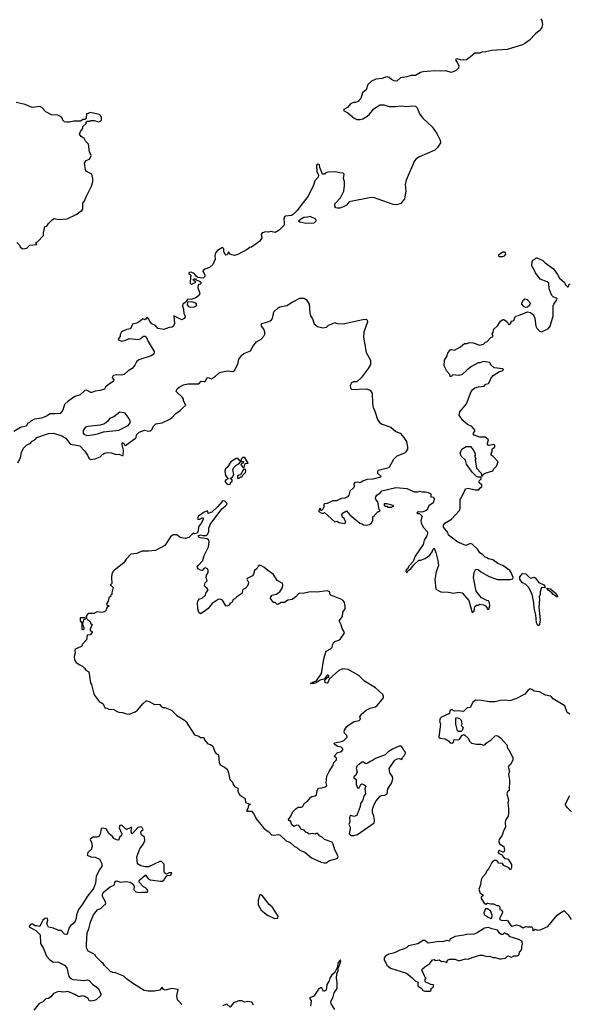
# Model space of a CAD drawing. Extents: x 1980017 to 2252640, y 74400 to 266395.
# Tile 170 of 256: x 2077318 to 2083787, y 220017 to 231615. Entities that reach past the tile are written whole.
import ezdxf

# ---------------------------------------------------------------- set-up
doc = ezdxf.new("R2010")
doc.units = 0

msp = doc.modelspace()

# ---------------------------------------------------------------- linework, layer by layer
at = {"layer": '0CON20XD'}
for points in [[(2083452, 231625), (2083462, 231605), (2083472, 231555), (2083458, 231515), (2083432, 231485), (2083390, 231450), (2083318, 231372), (2083265, 231333), (2083235, 231320), (2083055, 231262), (2082875, 231252), (2082805, 231237), (2082757, 231233), (2082735, 231222), (2082675, 231222), (2082625, 231177), (2082575, 231143), (2082545, 231138), (2082505, 231141), (2082466, 231154), (2082455, 231150), (2082448, 231145), (2082450, 231135), (2082465, 231112), (2082488, 231075), (2082482, 231045), (2082446, 231014), (2082396, 230994), (2082335, 231013), (2082275, 231007), (2082205, 231013), (2082065, 231000), (2082035, 230992), (2081975, 230958), (2081925, 230957), (2081875, 230942), (2081798, 230932), (2081755, 230891), (2081724, 230894), (2081695, 230910), (2081666, 230936), (2081635, 230940), (2081585, 230923), (2081510, 230915), (2081459, 230891), (2081415, 230850), (2081395, 230790), (2081352, 230755), (2081332, 230688), (2081310, 230665), (2081310, 230655), (2081272, 230638), (2081245, 230638), (2081210, 230625), (2081175, 230580), (2081132, 230558), (2081130, 230545), (2081179, 230519), (2081255, 230454), (2081285, 230441), (2081325, 230439), (2081355, 230446), (2081405, 230476), (2081436, 230504), (2081485, 230566), (2081555, 230612), (2081603, 230613), (2081665, 230593), (2081736, 230594), (2081805, 230600), (2081875, 230593), (2081935, 230602), (2081976, 230596), (2081997, 230575), (2082025, 230508), (2082062, 230455), (2082172, 230352), (2082226, 230276), (2082268, 230195), (2082270, 230165), (2082235, 230110), (2082205, 230078), (2082025, 230001), (2081985, 229976), (2081966, 229954), (2081868, 229725), (2081856, 229675), (2081861, 229595), (2081846, 229505), (2081805, 229450), (2081754, 229436), (2081715, 229438), (2081535, 229501), (2081495, 229518), (2081455, 229519), (2081195, 229468), (2081165, 229430), (2081138, 229415), (2081084, 229396), (2081055, 229394), (2081039, 229399), (2081025, 229420), (2081027, 229445), (2081095, 229518), (2081134, 229596), (2081142, 229662), (2081139, 229709), (2081127, 229745), (2081138, 229795), (2081126, 229806), (2081085, 229810), (2081035, 229823), (2080945, 229820), (2080915, 229808), (2080906, 229794), (2080880, 229795), (2080850, 229875), (2080848, 229905), (2080825, 229912), (2080814, 229906), (2080811, 229895), (2080816, 229826), (2080833, 229785), (2080829, 229761), (2080793, 229717), (2080777, 229665), (2080714, 229535), (2080625, 229428), (2080585, 229368), (2080542, 229325), (2080515, 229307), (2080445, 229300), (2080435, 229292), (2080426, 229265), (2080432, 229225), (2080429, 229195), (2080373, 229135), (2080325, 229110), (2080275, 229119), (2080245, 229111), (2080215, 229116), (2080172, 229105), (2080159, 229085), (2080169, 229045), (2080144, 229005), (2080045, 228937), (2080025, 228933), (2079995, 228907), (2079885, 228850), (2079845, 228839), (2079815, 228844), (2079794, 228854), (2079775, 228880), (2079758, 228845), (2079745, 228840), (2079735, 228850), (2079722, 228885), (2079720, 228915), (2079705, 228932), (2079645, 228896), (2079623, 228867), (2079614, 228834), (2079618, 228795), (2079589, 228731), (2079553, 228695), (2079495, 228678), (2079473, 228657), (2079497, 228605), (2079495, 228590), (2079478, 228572), (2079415, 228580), (2079394, 228594), (2079370, 228625), (2079343, 228637), (2079325, 228640), (2079310, 228635), (2079310, 228625), (2079330, 228605), (2079332, 228595), (2079328, 228585), (2079325, 228510), (2079335, 228500), (2079345, 228500), (2079390, 228525), (2079362, 228545), (2079360, 228555), (2079375, 228562), (2079385, 228562), (2079395, 228550), (2079435, 228536), (2079450, 228525), (2079454, 228515), (2079445, 228500), (2079420, 228490), (2079414, 228456), (2079437, 228395), (2079428, 228372), (2079399, 228341), (2079335, 228320), (2079298, 228322), (2079280, 228305), (2079278, 228292), (2079238, 228265), (2079232, 228245), (2079246, 228206), (2079251, 228155), (2079266, 228125), (2079266, 228114), (2079252, 228095), (2079225, 228080), (2079133, 228127), (2079140, 228035), (2079128, 228005), (2079114, 227994), (2079075, 227988), (2079015, 227966), (2078945, 227979), (2078915, 228011), (2078872, 228032), (2078852, 228055), (2078835, 228090), (2078815, 228108), (2078795, 228080), (2078765, 228092), (2078735, 228062), (2078695, 228040), (2078645, 228028), (2078620, 227975), (2078575, 227966), (2078515, 227940), (2078500, 227905), (2078500, 227885), (2078478, 227855), (2078480, 227845), (2078515, 227830), (2078565, 227839), (2078605, 227861), (2078715, 227847), (2078736, 227854), (2078775, 227886), (2078795, 227887), (2078805, 227881), (2078829, 227825), (2078902, 227705), (2078896, 227674), (2078865, 227654), (2078720, 227610), (2078694, 227585), (2078673, 227545), (2078642, 227505), (2078595, 227479), (2078546, 227434), (2078515, 227428), (2078455, 227433), (2078422, 227425), (2078412, 227415), (2078407, 227395), (2078424, 227374), (2078422, 227358), (2078357, 227315), (2078327, 227285), (2078315, 227262), (2078265, 227247), (2078205, 227240), (2078165, 227222), (2078155, 227222), (2078105, 227250), (2078085, 227249), (2078030, 227195), (2077965, 227175), (2077889, 227121)], [(2077285, 228990), (2077320, 228955), (2077324, 228934), (2077355, 228917), (2077400, 228925), (2077435, 228958), (2077520, 228965), (2077510, 228975), (2077512, 228995), (2077525, 229000), (2077598, 229072), (2077596, 229105), (2077615, 229178), (2077636, 229184), (2077658, 229215), (2077705, 229262), (2077725, 229272), (2077775, 229262), (2077875, 229268), (2077990, 229325), (2078035, 229360), (2078045, 229360), (2078060, 229385), (2078062, 229455), (2078077, 229473), (2078102, 229535), (2078162, 229655), (2078178, 229705), (2078180, 229745), (2078166, 229796), (2078105, 229828), (2078090, 229845), (2078080, 229925), (2078100, 229955), (2078139, 229971), (2078158, 230015), (2078138, 230058), (2078128, 230148), (2078090, 230185), (2078076, 230216), (2078041, 230241), (2078022, 230265), (2078033, 230297), (2078060, 230335), (2078062, 230358), (2078098, 230392), (2078100, 230405), (2078112, 230418), (2078145, 230420), (2078152, 230428), (2078195, 230428), (2078245, 230413), (2078265, 230418), (2078282, 230435), (2078282, 230472), (2078268, 230488), (2078255, 230500), (2078145, 230520), (2078125, 230510), (2078102, 230508), (2078100, 230455), (2078085, 230440), (2078065, 230440), (2078035, 230420), (2077955, 230420), (2077902, 230408), (2077868, 230408), (2077843, 230413), (2077825, 230430), (2077822, 230452), (2077805, 230472), (2077765, 230492), (2077693, 230493), (2077625, 230530), (2077579, 230579), (2077552, 230592), (2077465, 230582), (2077380, 230615), (2077275, 230640)], [(2080685, 229218), (2080785, 229224), (2080807, 229245), (2080802, 229265), (2080735, 229297), (2080705, 229288), (2080660, 229285), (2080600, 229245), (2080615, 229232), (2080685, 229218)], [(2083004, 228826), (2083025, 228834), (2083040, 228855), (2083037, 228867), (2083025, 228878), (2083005, 228878), (2082953, 228843), (2082954, 228834), (2082967, 228827), (2083004, 228826)], [(2082585, 227800), (2082608, 227812), (2082655, 227810), (2082735, 227780), (2082777, 227793), (2082800, 227815), (2082815, 227820), (2082865, 227872), (2082890, 227885), (2082880, 227915), (2082892, 227935), (2082899, 227971), (2082943, 228007), (2082975, 228063), (2083005, 228082), (2083015, 228082), (2083042, 228065), (2083065, 228040), (2083070, 228025), (2083077, 228023), (2083089, 228031), (2083110, 228065), (2083135, 228070), (2083148, 228115), (2083155, 228122), (2083190, 228130), (2083295, 228173), (2083330, 228165), (2083365, 228140), (2083383, 228097), (2083392, 228005), (2083405, 227980), (2083437, 227947), (2083465, 227940), (2083543, 227977), (2083560, 228005), (2083596, 228125), (2083597, 228245), (2083603, 228265), (2083640, 228315), (2083642, 228332), (2083595, 228350), (2083580, 228365), (2083548, 228445), (2083545, 228510), (2083525, 228528), (2083445, 228558), (2083387, 228635), (2083367, 228685), (2083347, 228715), (2083350, 228765), (2083360, 228785), (2083378, 228792), (2083395, 228810), (2083405, 228810), (2083475, 228777), (2083501, 228751), (2083600, 228680), (2083647, 228615), (2083671, 228571), (2083725, 228522), (2083745, 228488), (2083765, 228468), (2083772, 228468), (2083785, 228500), (2083795, 228498)], [(2077294, 226395), (2077328, 226455), (2077337, 226515), (2077362, 226568), (2077399, 226605), (2077443, 226627), (2077465, 226649), (2077500, 226670), (2077520, 226695), (2077658, 226742), (2077715, 226743), (2077813, 226713), (2077860, 226685), (2077904, 226625), (2077918, 226615), (2078024, 226594), (2078083, 226533), (2078116, 226486), (2078132, 226452), (2078153, 226433), (2078205, 226441), (2078264, 226466), (2078295, 226498), (2078315, 226508), (2078355, 226517), (2078394, 226514), (2078452, 226492), (2078485, 226499), (2078525, 226481), (2078535, 226482), (2078538, 226545), (2078523, 226607), (2078525, 226630), (2078539, 226629), (2078555, 226600), (2078568, 226602), (2078680, 226685), (2078688, 226695), (2078692, 226725), (2078722, 226755), (2078785, 226781), (2078835, 226768), (2078855, 226771), (2078872, 226788), (2078895, 226832), (2078920, 226855), (2078995, 226868), (2079076, 226904), (2079110, 226925), (2079155, 226978), (2079208, 227012), (2079239, 227041), (2079272, 227075), (2079247, 227125), (2079247, 227145), (2079234, 227165), (2079161, 227235), (2079170, 227265), (2079194, 227285), (2079245, 227312), (2079295, 227326), (2079425, 227326), (2079455, 227359), (2079488, 227352), (2079502, 227355), (2079525, 227397), (2079535, 227400), (2079575, 227386), (2079623, 227417), (2079665, 227455), (2079685, 227464), (2079765, 227479), (2079825, 227472), (2079845, 227483), (2079884, 227556), (2079898, 227615), (2079934, 227665), (2079955, 227682), (2080034, 227716), (2080060, 227765), (2080105, 227819), (2080158, 227852), (2080193, 227887), (2080201, 227909), (2080202, 227935), (2080190, 227969), (2080164, 228005), (2080163, 228037), (2080225, 228051), (2080264, 228066), (2080281, 228079), (2080294, 228096), (2080309, 228175), (2080358, 228222), (2080378, 228232), (2080462, 228248), (2080525, 228289), (2080615, 228333), (2080664, 228334), (2080694, 228314), (2080724, 228265), (2080731, 228161), (2080742, 228125), (2080765, 228090), (2080785, 228032), (2080822, 228002), (2080885, 227987), (2080928, 227992), (2080953, 228017), (2080995, 228031), (2081025, 228049), (2081055, 228036), (2081125, 228031), (2081355, 228084), (2081395, 228088), (2081407, 228077), (2081410, 228055), (2081367, 227935), (2081364, 227876), (2081394, 227694), (2081446, 227606), (2081447, 227555), (2081420, 227505), (2081335, 227398), (2081285, 227350), (2081245, 227348), (2081223, 227337), (2081208, 227305), (2081213, 227273), (2081225, 227260), (2081395, 227266), (2081443, 227253), (2081465, 227210), (2081469, 227095), (2081480, 227045), (2081499, 227005), (2081529, 226905), (2081552, 226872), (2081585, 226850), (2081685, 226816), (2081745, 226764), (2081794, 226744), (2081824, 226715), (2081872, 226645), (2081884, 226585), (2081881, 226555), (2081864, 226525), (2081845, 226510), (2081758, 226472), (2081716, 226435), (2081664, 226335), (2081537, 226303), (2081530, 226290), (2081531, 226275), (2081573, 226235), (2081563, 226225), (2081475, 226203), (2081405, 226200), (2081355, 226181), (2081325, 226160), (2081305, 226169), (2081263, 226165), (2081251, 226145), (2081254, 226116), (2081249, 226105), (2081205, 226060), (2081190, 226015), (2081176, 225994), (2081145, 225980), (2081105, 225976), (2081064, 225954), (2081045, 225948), (2081005, 225947), (2080935, 225918), (2080905, 225912), (2080898, 225905), (2080897, 225875), (2080885, 225850), (2080865, 225830), (2080855, 225860), (2080840, 225835), (2080840, 225825), (2080855, 225810), (2080875, 225802), (2080897, 225803), (2080905, 225810), (2081025, 225702), (2081055, 225708), (2081075, 225692), (2081145, 225682), (2081158, 225695), (2081135, 225738), (2081116, 225756), (2081110, 225785), (2081125, 225808), (2081165, 225828), (2081205, 225782), (2081320, 225685), (2081347, 225677), (2081363, 225663), (2081395, 225660), (2081435, 225670), (2081460, 225690), (2081474, 225715), (2081473, 225745), (2081480, 225765), (2081495, 225770), (2081500, 225785), (2081535, 225820), (2081548, 225822), (2081560, 225835), (2081550, 225845), (2081532, 225935), (2081508, 225965), (2081507, 225975), (2081510, 225995), (2081522, 226015), (2081560, 226040), (2081582, 226065), (2081745, 226104), (2081875, 226093), (2081965, 226052), (2082005, 226052), (2082025, 226062), (2082052, 226052), (2082094, 226054), (2082125, 226046), (2082155, 226028), (2082158, 225995), (2082185, 225990), (2082195, 225980), (2082196, 225965), (2082184, 225925), (2082132, 225888), (2082117, 225853), (2082100, 225835), (2082054, 225814), (2082011, 225819), (2081992, 225805), (2082005, 225798), (2082025, 225800), (2082054, 225765), (2082041, 225715), (2082043, 225687), (2082068, 225638), (2082112, 225585), (2082119, 225565), (2082111, 225535), (2082078, 225485), (2082066, 225434), (2081974, 225295), (2081948, 225232), (2081900, 225180), (2081883, 225147), (2081865, 225135), (2081862, 225115), (2081875, 225100), (2081892, 225128), (2081922, 225145), (2081951, 225189), (2082015, 225250), (2082035, 225250), (2082090, 225270), (2082145, 225307), (2082174, 225346), (2082185, 225380), (2082195, 225388), (2082215, 225340), (2082239, 225245), (2082246, 225185), (2082218, 225112), (2082204, 225015), (2082216, 224906), (2082276, 224876), (2082365, 224872), (2082425, 224861), (2082485, 224871), (2082524, 224864), (2082605, 224772), (2082645, 224631), (2082665, 224647), (2082676, 224704), (2082695, 224718), (2082715, 224720), (2082735, 224732), (2082775, 224722), (2082799, 224709), (2082820, 224685), (2082825, 224670), (2082838, 224672), (2082852, 224715), (2082848, 224745), (2082835, 224770), (2082815, 224772), (2082753, 224803), (2082692, 224885), (2082658, 225045), (2082667, 225105), (2082685, 225142), (2082715, 225138), (2082745, 225111), (2082845, 225057), (2082941, 225021), (2083095, 225020), (2083121, 225029), (2083126, 225044), (2083104, 225105), (2083086, 225125), (2083005, 225184), (2082945, 225210), (2082885, 225252), (2082834, 225264), (2082815, 225278), (2082795, 225282), (2082766, 225316), (2082733, 225335), (2082712, 225375), (2082645, 225437), (2082625, 225443), (2082567, 225423), (2082475, 225459), (2082365, 225542), (2082358, 225575), (2082305, 225638), (2082305, 225662), (2082320, 225685), (2082400, 225730), (2082496, 225834), (2082503, 225857), (2082501, 225965), (2082539, 226025), (2082565, 226090), (2082597, 226097), (2082678, 226078), (2082723, 226077), (2082735, 226098), (2082759, 226115), (2082759, 226135), (2082729, 226155), (2082724, 226166), (2082726, 226184), (2082750, 226205), (2082748, 226228), (2082715, 226228), (2082696, 226236), (2082645, 226287), (2082578, 226378), (2082566, 226426), (2082512, 226475), (2082502, 226508), (2082523, 226557), (2082574, 226586), (2082624, 226586), (2082657, 226547), (2082677, 226505), (2082680, 226485), (2082672, 226475), (2082688, 226445), (2082680, 226435), (2082694, 226334), (2082748, 226275), (2082755, 226240), (2082765, 226240), (2082777, 226263), (2082795, 226272), (2082888, 226302), (2082902, 226328), (2082928, 226355), (2082948, 226405), (2082890, 226470), (2082868, 226485), (2082868, 226505), (2082879, 226525), (2082880, 226555), (2082910, 226585), (2082910, 226605), (2082895, 226612), (2082845, 226600), (2082832, 226605), (2082822, 226615), (2082822, 226625), (2082837, 226665), (2082795, 226697), (2082735, 226696), (2082665, 226720), (2082657, 226735), (2082659, 226745), (2082678, 226775), (2082661, 226801), (2082640, 226825), (2082590, 226845), (2082534, 226894), (2082492, 226955), (2082500, 226995), (2082578, 227092), (2082633, 227235), (2082651, 227259), (2082673, 227277), (2082718, 227292), (2082785, 227300), (2082805, 227320), (2082835, 227330), (2082857, 227363), (2082865, 227390), (2082890, 227425), (2082965, 227470), (2083006, 227484), (2083012, 227495), (2083005, 227502), (2082903, 227513), (2082860, 227555), (2082860, 227565), (2082847, 227577), (2082775, 227588), (2082735, 227572), (2082715, 227572), (2082635, 227528), (2082585, 227492), (2082524, 227436), (2082485, 227423), (2082415, 227430), (2082395, 227413), (2082385, 227413), (2082380, 227435), (2082344, 227475), (2082314, 227536), (2082318, 227605), (2082350, 227655), (2082358, 227685), (2082385, 227728), (2082395, 227732), (2082437, 227723), (2082505, 227760), (2082555, 227800), (2082585, 227800)], [(2079325, 228228), (2079375, 228232), (2079400, 228245), (2079400, 228265), (2079390, 228275), (2079345, 228290), (2079292, 228288), (2079288, 228258), (2079305, 228238), (2079325, 228228)], [(2083275, 228230), (2083295, 228233), (2083323, 228255), (2083330, 228275), (2083296, 228316), (2083265, 228322), (2083238, 228305), (2083223, 228277), (2083223, 228263), (2083248, 228238), (2083275, 228230)], [(2077889, 227121), (2077845, 227082), (2077825, 227017), (2077795, 226978), (2077735, 226971), (2077675, 226973), (2077631, 226945), (2077575, 226922), (2077492, 226908), (2077448, 226885), (2077430, 226865), (2077415, 226862), (2077392, 226828), (2077328, 226812), (2077248, 226765)], [(2078108, 226718), (2078175, 226724), (2078235, 226736), (2078305, 226761), (2078485, 226778), (2078595, 226833), (2078616, 226865), (2078616, 226885), (2078601, 226921), (2078559, 226979), (2078546, 226986), (2078495, 226992), (2078425, 226936), (2078375, 226916), (2078354, 226885), (2078314, 226856), (2078265, 226839), (2078125, 226824), (2078093, 226815), (2078075, 226797), (2078066, 226775), (2078063, 226745), (2078071, 226731), (2078108, 226718)], [(2079775, 226138), (2079795, 226142), (2079804, 226166), (2079820, 226175), (2079820, 226195), (2079800, 226205), (2079800, 226215), (2079818, 226222), (2079838, 226255), (2079828, 226315), (2079840, 226345), (2079865, 226368), (2079898, 226382), (2079920, 226410), (2079945, 226410), (2079950, 226405), (2079948, 226392), (2079932, 226388), (2079920, 226375), (2079945, 226340), (2079958, 226342), (2079972, 226388), (2080008, 226392), (2079968, 226458), (2079945, 226458), (2079925, 226440), (2079920, 226410), (2079895, 226430), (2079885, 226450), (2079865, 226448), (2079844, 226436), (2079804, 226406), (2079759, 226341), (2079738, 226325), (2079733, 226295), (2079740, 226245), (2079770, 226205), (2079744, 226196), (2079732, 226175), (2079760, 226145), (2079775, 226138)], [(2079895, 226212), (2079915, 226230), (2079935, 226230), (2079940, 226245), (2079975, 226280), (2079980, 226295), (2079975, 226320), (2079952, 226318), (2079918, 226252), (2079895, 226248), (2079882, 226238), (2079880, 226215), (2079895, 226212)], [(2080902, 221682), (2080925, 221684), (2080965, 221710), (2081055, 221734), (2081064, 221745), (2081066, 221755), (2081052, 221795), (2081028, 221835), (2081009, 221905), (2080996, 221925), (2080905, 221957), (2080883, 221983), (2080845, 222002), (2080825, 222030), (2080805, 222030), (2080795, 222022), (2080765, 222028), (2080725, 222020), (2080707, 222037), (2080684, 222044), (2080665, 222068), (2080625, 222078), (2080616, 222106), (2080602, 222122), (2080575, 222126), (2080543, 222113), (2080522, 222132), (2080505, 222180), (2080485, 222180), (2080480, 222195), (2080507, 222233), (2080532, 222285), (2080570, 222325), (2080595, 222340), (2080635, 222338), (2080650, 222345), (2080670, 222385), (2080705, 222410), (2080743, 222455), (2080755, 222463), (2080795, 222472), (2080812, 222485), (2080820, 222535), (2080835, 222563), (2080875, 222566), (2080915, 222580), (2080934, 222595), (2080926, 222625), (2080931, 222705), (2080959, 222761), (2081006, 222834), (2081016, 222864), (2081046, 222895), (2081047, 222915), (2081022, 222935), (2081022, 222945), (2081055, 222979), (2081104, 222996), (2081122, 223015), (2081120, 223025), (2081101, 223045), (2081064, 223054), (2081032, 223072), (2081020, 223085), (2081022, 223095), (2081105, 223111), (2081134, 223126), (2081166, 223154), (2081172, 223165), (2081167, 223185), (2081141, 223211), (2081136, 223225), (2081141, 223245), (2081166, 223285), (2081186, 223304), (2081255, 223347), (2081315, 223358), (2081330, 223375), (2081320, 223405), (2081345, 223440), (2081395, 223482), (2081444, 223506), (2081505, 223522), (2081525, 223538), (2081598, 223625), (2081600, 223645), (2081592, 223665), (2081505, 223743), (2081375, 223824), (2081310, 223890), (2081182, 223962), (2081121, 223969), (2081075, 223948), (2080962, 223848), (2080950, 223815), (2080935, 223800), (2080912, 223802), (2080910, 223835), (2080945, 223870), (2080958, 223872), (2080955, 223890), (2080945, 223892), (2080932, 223885), (2080902, 223848), (2080855, 223834), (2080806, 223804), (2080778, 223795), (2080740, 223795), (2080775, 223815), (2080812, 223828), (2080871, 223915), (2080898, 224085), (2080924, 224175), (2080975, 224206), (2080994, 224225), (2081009, 224271), (2081025, 224290), (2081075, 224306), (2081095, 224320), (2081138, 224385), (2081140, 224395), (2081113, 224443), (2081103, 224485), (2081076, 224535), (2081116, 224584), (2081122, 224635), (2081147, 224675), (2081150, 224705), (2081139, 224749), (2081123, 224773), (2081098, 224788), (2080980, 224835), (2080968, 224848), (2080968, 224875), (2080936, 224886), (2080815, 224871), (2080735, 224874), (2080655, 224854), (2080615, 224860), (2080599, 224851), (2080567, 224815), (2080525, 224787), (2080475, 224776), (2080435, 224748), (2080395, 224750), (2080355, 224728), (2080345, 224730), (2080325, 224750), (2080305, 224750), (2080268, 224798), (2080272, 224815), (2080290, 224835), (2080335, 224848), (2080378, 224875), (2080410, 224925), (2080415, 224960), (2080405, 224978), (2080350, 225010), (2080305, 225081), (2080237, 225125), (2080192, 225165), (2080145, 225190), (2080124, 225176), (2080107, 225145), (2080083, 225125), (2080070, 225085), (2080057, 225065), (2079995, 225033), (2079990, 225025), (2080010, 224985), (2080008, 224965), (2079993, 224937), (2079970, 224915), (2079942, 224905), (2079932, 224855), (2079875, 224818), (2079848, 224792), (2079830, 224785), (2079820, 224755), (2079795, 224738), (2079775, 224713), (2079755, 224708), (2079745, 224712), (2079705, 224778), (2079675, 224788), (2079655, 224786), (2079581, 224739), (2079535, 224678), (2079487, 224645), (2079445, 224617), (2079425, 224633), (2079414, 224674), (2079412, 224748), (2079419, 224775), (2079433, 224795), (2079465, 224802), (2079505, 224835), (2079513, 224867), (2079535, 224895), (2079525, 224914), (2079497, 224937), (2079492, 224952), (2079500, 224980), (2079526, 225005), (2079513, 225045), (2079518, 225072), (2079535, 225105), (2079536, 225126), (2079527, 225147), (2079505, 225157), (2079485, 225152), (2079465, 225128), (2079445, 225130), (2079419, 225145), (2079408, 225165), (2079417, 225185), (2079475, 225246), (2079488, 225302), (2079538, 225405), (2079549, 225465), (2079544, 225484), (2079525, 225500), (2079443, 225513), (2079425, 225520), (2079420, 225535), (2079445, 225548), (2079475, 225540), (2079515, 225540), (2079528, 225552), (2079543, 225585), (2079544, 225625), (2079560, 225670), (2079698, 225852), (2079736, 225885), (2079757, 225905), (2079759, 225915), (2079734, 225944), (2079713, 225947), (2079699, 225941), (2079650, 225880), (2079578, 225815), (2079535, 225800), (2079530, 225825), (2079515, 225827), (2079487, 225815), (2079423, 225767), (2079410, 225745), (2079413, 225733), (2079437, 225733), (2079475, 225750), (2079480, 225735), (2079449, 225675), (2079423, 225647), (2079419, 225595), (2079405, 225567), (2079375, 225560), (2079365, 225570), (2079308, 225515), (2079265, 225503), (2079206, 225516), (2079166, 225546), (2079125, 225546), (2079093, 225525), (2079025, 225420), (2078915, 225364), (2078835, 225354), (2078754, 225356), (2078695, 225328), (2078625, 225320), (2078571, 225259), (2078543, 225217), (2078435, 225132), (2078418, 225115), (2078403, 225087), (2078398, 225045), (2078400, 224975), (2078382, 224955), (2078398, 224948), (2078418, 224925), (2078400, 224865), (2078400, 224845), (2078390, 224835), (2078388, 224822), (2078368, 224805), (2078358, 224765), (2078340, 224735), (2078345, 224720), (2078355, 224720), (2078370, 224705), (2078352, 224698), (2078340, 224685), (2078335, 224660), (2078315, 224640), (2078285, 224632), (2078231, 224639), (2078205, 224630), (2078195, 224620), (2078125, 224620), (2078110, 224605), (2078100, 224585), (2078102, 224562), (2078150, 224520), (2078150, 224505), (2078170, 224490), (2078148, 224435), (2078148, 224425), (2078170, 224405), (2078170, 224395), (2078145, 224370), (2078110, 224365), (2078105, 224310), (2078054, 224256), (2078047, 224235), (2077984, 224206), (2077972, 224195), (2077968, 224185), (2077972, 224158), (2077958, 224115), (2077962, 224075), (2077984, 224044), (2078024, 224014), (2078058, 223998), (2078082, 223975), (2078094, 223954), (2078130, 223935), (2078151, 223805), (2078161, 223785), (2078189, 223675), (2078204, 223645), (2078253, 223585), (2078298, 223558), (2078321, 223511), (2078345, 223507), (2078365, 223493), (2078431, 223491), (2078464, 223464), (2078485, 223457), (2078526, 223456), (2078575, 223437), (2078605, 223436), (2078675, 223462), (2078705, 223480), (2078768, 223555), (2078805, 223592), (2078815, 223592), (2078840, 223585), (2078905, 223548), (2078945, 223553), (2078965, 223547), (2078984, 223524), (2079005, 223512), (2079025, 223512), (2079105, 223481), (2079167, 223417), (2079258, 223365), (2079278, 223345), (2079375, 223192), (2079426, 223176), (2079445, 223158), (2079485, 223160), (2079494, 223134), (2079532, 223085), (2079565, 223077), (2079589, 223059), (2079615, 222992), (2079626, 222976), (2079657, 222955), (2079666, 222865), (2079676, 222836), (2079730, 222810), (2079758, 222788), (2079776, 222745), (2079791, 222665), (2079824, 222635), (2079829, 222605), (2079845, 222582), (2079885, 222562), (2079890, 222555), (2079885, 222540), (2079884, 222525), (2079905, 222490), (2079934, 222464), (2079968, 222445), (2079973, 222433), (2079974, 222394), (2080015, 222378), (2080036, 222376), (2080012, 222358), (2080004, 222325), (2079991, 222305), (2079991, 222291), (2080045, 222290), (2080068, 222265), (2080106, 222196), (2080189, 222095), (2080218, 222068), (2080250, 222050), (2080282, 222012), (2080305, 222008), (2080365, 222017), (2080385, 222011), (2080455, 221942), (2080502, 221922), (2080552, 221875), (2080575, 221867), (2080614, 221834), (2080675, 221810), (2080754, 221744), (2080865, 221690), (2080902, 221682)], [(2081695, 225870), (2081655, 225870), (2081645, 225880), (2081625, 225880), (2081610, 225895), (2081610, 225915), (2081635, 225918), (2081710, 225895), (2081718, 225882), (2081705, 225880), (2081695, 225870)], [(2083425, 224480), (2083415, 224480), (2083402, 224512), (2083394, 224605), (2083372, 224685), (2083368, 224745), (2083350, 224850), (2083305, 224932), (2083275, 224962), (2083230, 224985), (2083203, 225023), (2083206, 225054), (2083235, 225090), (2083277, 225087), (2083320, 225045), (2083335, 225038), (2083375, 225048), (2083385, 225042), (2083430, 224985), (2083487, 224957), (2083502, 224935), (2083495, 224922), (2083460, 224925), (2083442, 224875), (2083442, 224845), (2083433, 224815), (2083437, 224785), (2083430, 224695), (2083443, 224545), (2083436, 224494), (2083425, 224480)], [(2083645, 224812), (2083595, 224843), (2083583, 224863), (2083538, 224895), (2083522, 224918), (2083565, 224912), (2083625, 224858), (2083647, 224825), (2083645, 224812)], [(2078065, 224428), (2078075, 224440), (2078076, 224454), (2078060, 224485), (2078060, 224515), (2078070, 224525), (2078072, 224548), (2078088, 224552), (2078090, 224565), (2078085, 224570), (2078035, 224570), (2078030, 224565), (2078030, 224535), (2078050, 224505), (2078050, 224435), (2078065, 224428)], [(2083793, 223433), (2083763, 223455), (2083733, 223533), (2083598, 223615), (2083579, 223639), (2083565, 223648), (2083505, 223657), (2083437, 223697), (2083375, 223707), (2083345, 223727), (2083325, 223731), (2083303, 223717), (2083265, 223671), (2083165, 223621), (2083085, 223593), (2083035, 223600), (2082975, 223594), (2082915, 223579), (2082845, 223579), (2082755, 223597), (2082685, 223598), (2082655, 223578), (2082618, 223515), (2082585, 223510), (2082567, 223495)], [(2082567, 223495), (2082545, 223470), (2082534, 223466), (2082485, 223473), (2082435, 223471), (2082408, 223485), (2082395, 223484), (2082381, 223475), (2082375, 223444), (2082282, 223398), (2082268, 223385), (2082260, 223355), (2082272, 223315), (2082250, 223165), (2082265, 223152), (2082325, 223144), (2082365, 223120), (2082384, 223095), (2082405, 223092), (2082424, 223105), (2082430, 223135), (2082486, 223134), (2082497, 223143), (2082522, 223185), (2082545, 223194), (2082559, 223189), (2082593, 223155), (2082614, 223114), (2082635, 223091), (2082695, 223080), (2082745, 223080), (2082775, 223071), (2082793, 223075), (2082809, 223091), (2082869, 223131), (2082915, 223180), (2082932, 223182), (2082950, 223175), (2082978, 223155), (2083050, 223075), (2083060, 223035), (2083075, 223020), (2083122, 222922), (2083122, 222895), (2083111, 222869), (2083095, 222840), (2083074, 222826), (2083067, 222815), (2083083, 222763), (2083073, 222725), (2083081, 222661), (2083080, 222535), (2083061, 222519), (2083050, 222495), (2083072, 222425), (2083063, 222385), (2083073, 222323), (2083073, 222263), (2083066, 222235), (2083036, 222184), (2083031, 222155), (2083035, 222105), (2083011, 222059), (2082995, 222010), (2082962, 221958), (2082958, 221935), (2082966, 221906), (2083016, 221875), (2083023, 221827), (2083015, 221810), (2083005, 221810), (2082965, 221830), (2082954, 221825), (2082950, 221805), (2082958, 221795), (2082990, 221780), (2083024, 221734), (2083055, 221732), (2083066, 221726), (2083107, 221665), (2083107, 221623), (2083095, 221602), (2083075, 221623), (2083015, 221653), (2083000, 221675), (2082959, 221679), (2082947, 221697), (2082925, 221710), (2082905, 221711), (2082888, 221702), (2082873, 221687), (2082838, 221615), (2082814, 221586), (2082804, 221556), (2082764, 221515), (2082749, 221485), (2082740, 221425), (2082723, 221375), (2082736, 221326), (2082768, 221305), (2082768, 221295), (2082751, 221279), (2082748, 221265), (2082785, 221208), (2082805, 221198), (2082825, 221207), (2082865, 221200), (2082895, 221202), (2082935, 221180), (2082955, 221180), (2082970, 221165), (2082970, 221135), (2082985, 221130), (2083000, 221105), (2082996, 221085), (2082979, 221061), (2082967, 221025), (2082975, 221010), (2082996, 221004), (2083045, 221009), (2083065, 221002), (2083095, 220948), (2083115, 220938), (2083165, 220952), (2083205, 220940), (2083245, 220918), (2083275, 220932), (2083295, 220928), (2083345, 220930), (2083357, 220905), (2083355, 220890), (2083365, 220888), (2083385, 220902), (2083415, 220891), (2083445, 220896), (2083533, 220935), (2083642, 221065), (2083717, 221117), (2083725, 221118), (2083772, 221072), (2083810, 221015)], [(2082485, 223231), (2082470, 223240), (2082453, 223317), (2082451, 223385), (2082455, 223394), (2082495, 223382), (2082513, 223365), (2082520, 223315), (2082513, 223303), (2082536, 223276), (2082525, 223242), (2082515, 223232), (2082485, 223231)], [(2081255, 222004), (2081295, 222016), (2081490, 222155), (2081494, 222185), (2081486, 222235), (2081470, 222275), (2081469, 222315), (2081493, 222377), (2081514, 222415), (2081560, 222470), (2081575, 222478), (2081615, 222481), (2081641, 222495), (2081651, 222555), (2081696, 222625), (2081708, 222678), (2081700, 222705), (2081674, 222745), (2081666, 222795), (2081735, 222894), (2081761, 222909), (2081785, 222914), (2081815, 222902), (2081822, 222925), (2081842, 222945), (2081858, 222975), (2081858, 222985), (2081838, 223005), (2081828, 223035), (2081806, 223056), (2081785, 223057), (2081706, 223024), (2081655, 222990), (2081618, 222955), (2081506, 222914), (2081472, 222888), (2081442, 222878), (2081414, 222856), (2081395, 222851), (2081382, 222855), (2081365, 222871), (2081345, 222871), (2081315, 222840), (2081305, 222840), (2081287, 222823), (2081278, 222795), (2081288, 222755), (2081274, 222715), (2081250, 222695), (2081250, 222685), (2081277, 222665), (2081279, 222605), (2081295, 222568), (2081305, 222563), (2081315, 222568), (2081334, 222606), (2081345, 222612), (2081367, 222607), (2081390, 222585), (2081380, 222555), (2081388, 222495), (2081372, 222475), (2081353, 222415), (2081328, 222382), (2081327, 222345), (2081285, 222240), (2081255, 222228), (2081215, 222240), (2081205, 222232), (2081198, 222215), (2081203, 222167), (2081190, 222135), (2081208, 222105), (2081209, 222085), (2081197, 222025), (2081215, 222007), (2081255, 222004)], [(2083813, 222285), (2083761, 222335), (2083742, 222365), (2083741, 222379), (2083794, 222475)], [(2079226, 220016), (2079186, 220056), (2079174, 220075), (2079168, 220115), (2079183, 220193), (2079105, 220204), (2079034, 220184), (2079011, 220191), (2078995, 220214), (2078985, 220212), (2078967, 220183), (2078905, 220172), (2078831, 220171), (2078781, 220181), (2078655, 220259), (2078576, 220316), (2078545, 220347), (2078445, 220388), (2078415, 220390), (2078385, 220404), (2078315, 220474), (2078299, 220499), (2078275, 220516), (2078215, 220580), (2078205, 220598), (2078178, 220615), (2078125, 220644), (2078105, 220682), (2078102, 220722), (2078113, 220857), (2078133, 220905), (2078150, 220985), (2078185, 221072), (2078235, 221130), (2078275, 221148), (2078315, 221190), (2078330, 221195), (2078328, 221225), (2078292, 221285), (2078292, 221315), (2078307, 221343), (2078381, 221399), (2078432, 221425), (2078439, 221461), (2078455, 221470), (2078505, 221454), (2078575, 221464), (2078616, 221456), (2078640, 221440), (2078665, 221408), (2078662, 221365), (2078685, 221340), (2078725, 221332), (2078755, 221339), (2078815, 221336), (2078824, 221345), (2078818, 221368), (2078799, 221389), (2078775, 221400), (2078723, 221455), (2078723, 221475), (2078730, 221485), (2078795, 221540), (2078805, 221540), (2078808, 221525), (2078828, 221498), (2078855, 221482), (2078975, 221467), (2078995, 221468), (2079018, 221482), (2079020, 221495), (2079048, 221525), (2079055, 221540), (2079084, 221536), (2079097, 221543), (2079110, 221565), (2079074, 221566), (2079045, 221550), (2079022, 221565), (2079018, 221575), (2079017, 221667), (2078985, 221700), (2078965, 221698), (2078833, 221637), (2078795, 221637), (2078745, 221648), (2078705, 221670), (2078698, 221755), (2078732, 221848), (2078774, 221906), (2078790, 221945), (2078788, 221985), (2078752, 222015), (2078742, 222035), (2078748, 222055), (2078770, 222075), (2078763, 222093), (2078746, 222106), (2078709, 222101), (2078645, 222030), (2078635, 222030), (2078628, 222065), (2078638, 222098), (2078625, 222100), (2078575, 222077), (2078562, 222082), (2078525, 222122), (2078515, 222128), (2078495, 222122), (2078487, 222095), (2078520, 222025), (2078516, 222004), (2078494, 221986), (2078488, 221965), (2078475, 221952), (2078455, 221953), (2078425, 221970), (2078410, 221995), (2078365, 222028), (2078335, 222083), (2078285, 222090), (2078278, 222082), (2078265, 222020), (2078248, 221995), (2078225, 221986), (2078184, 221986), (2078150, 221965), (2078148, 221955), (2078162, 221925), (2078170, 221875), (2078164, 221856), (2078162, 221845), (2078118, 221805), (2078112, 221775), (2078154, 221754), (2078205, 221749), (2078256, 221726), (2078286, 221676), (2078285, 221640), (2078257, 221605), (2078216, 221524), (2078209, 221445), (2078185, 221382), (2078115, 221290), (2078050, 221185), (2078009, 221135), (2077985, 221070), (2077982, 221028), (2077970, 220995), (2077952, 220968), (2077919, 220945), (2077899, 220921), (2077876, 220844), (2077865, 220838), (2077845, 220844), (2077805, 220888), (2077775, 220887), (2077715, 220913), (2077657, 220927), (2077637, 220965), (2077649, 221009), (2077646, 221026), (2077635, 221032), (2077613, 221027), (2077591, 221009), (2077555, 220932), (2077515, 220942), (2077495, 220940), (2077471, 220961), (2077455, 220962), (2077443, 220957), (2077428, 220935), (2077431, 220925), (2077448, 220919), (2077506, 220885), (2077560, 220835), (2077564, 220734), (2077596, 220676), (2077633, 220585), (2077672, 220542), (2077715, 220513), (2077765, 220518), (2077845, 220478), (2077872, 220445), (2077894, 220344), (2077913, 220323), (2077941, 220311), (2077995, 220304), (2078075, 220298), (2078115, 220304), (2078135, 220299), (2078176, 220255), (2078245, 220205), (2078273, 220135), (2078268, 220115), (2078219, 220071), (2078195, 220060), (2078155, 220054), (2078135, 220060), (2078122, 220085), (2078085, 220110), (2078054, 220116), (2078014, 220104), (2077965, 220133), (2077885, 220166), (2077835, 220161), (2077775, 220169), (2077714, 220146), (2077684, 220106), (2077656, 220084), (2077625, 220083), (2077587, 220043), (2077545, 220026), (2077484, 219946)], [(2080315, 221028), (2080355, 221030), (2080360, 221055), (2080288, 221165), (2080254, 221194), (2080176, 221296), (2080157, 221307), (2080143, 221307), (2080123, 221245), (2080123, 221187), (2080160, 221125), (2080235, 221068), (2080315, 221028)], [(2082865, 221028), (2082875, 221030), (2082878, 221065), (2082859, 221119), (2082825, 221143), (2082799, 221141), (2082780, 221095), (2082786, 221075), (2082833, 221043), (2082865, 221028)], [(2082145, 220170), (2082160, 220185), (2082162, 220208), (2082178, 220212), (2082187, 220223), (2082187, 220245), (2082155, 220250), (2082127, 220267), (2082103, 220273), (2082090, 220285), (2082090, 220315), (2082100, 220325), (2082085, 220340), (2082082, 220355), (2082050, 220415), (2082055, 220430), (2082085, 220458), (2082145, 220498), (2082175, 220542), (2082195, 220544), (2082215, 220532), (2082255, 220541), (2082283, 220523), (2082306, 220526), (2082345, 220510), (2082353, 220537), (2082375, 220549), (2082445, 220549), (2082485, 220530), (2082565, 220551), (2082595, 220547), (2082645, 220570), (2082735, 220594), (2082766, 220596), (2082815, 220580), (2082853, 220583), (2082885, 220568), (2082915, 220570), (2082965, 220552), (2082985, 220552), (2083035, 220562), (2083065, 220587), (2083105, 220573), (2083132, 220588), (2083175, 220589), (2083190, 220595), (2083197, 220605), (2083199, 220631), (2083228, 220662), (2083227, 220695), (2083236, 220735), (2083229, 220759), (2083192, 220782), (2083090, 220810), (2083065, 220842), (2083043, 220843), (2083025, 220858), (2083005, 220838), (2082985, 220840), (2082966, 220855), (2082940, 220890), (2082910, 220900), (2082875, 220904), (2082835, 220921), (2082790, 220915), (2082702, 220858), (2082665, 220843), (2082575, 220841), (2082545, 220830), (2082443, 220815), (2082380, 220785), (2082375, 220760), (2082345, 220770), (2082296, 220754), (2082258, 220758), (2082125, 220738), (2082085, 220770), (2082065, 220770), (2082002, 220728), (2081895, 220706), (2081874, 220686), (2081825, 220661), (2081790, 220655), (2081730, 220625), (2081664, 220606), (2081625, 220582), (2081608, 220565), (2081607, 220537), (2081627, 220507), (2081637, 220477), (2081684, 220444), (2081872, 220385), (2081939, 220329), (2081975, 220290), (2082008, 220278), (2082002, 220268), (2082002, 220235), (2082012, 220225), (2082050, 220205), (2082060, 220185), (2082085, 220172), (2082145, 220170)], [(2081028, 219955), (2080982, 220022), (2080981, 220045), (2081009, 220105), (2081018, 220152), (2081056, 220205), (2081056, 220274), (2081047, 220325), (2081050, 220375), (2081067, 220415), (2081066, 220445), (2081083, 220475), (2081098, 220528), (2081095, 220540), (2081065, 220508), (2081053, 220447), (2081045, 220436), (2081023, 220387), (2080993, 220365), (2080968, 220325), (2080961, 220295), (2080931, 220249), (2080925, 220182), (2080895, 220168), (2080872, 220212), (2080858, 220212), (2080835, 220197), (2080778, 220112), (2080733, 220095), (2080730, 220085), (2080747, 220063), (2080740, 219995)], [(2080071, 220005), (2080051, 220041), (2080001, 220051), (2079965, 220044), (2079935, 220059), (2079895, 220057), (2079836, 220034), (2079795, 219982), (2079755, 220018), (2079705, 220000)]]:
    msp.add_lwpolyline(points, dxfattribs=at)

doc.saveas('drawing.dxf')
